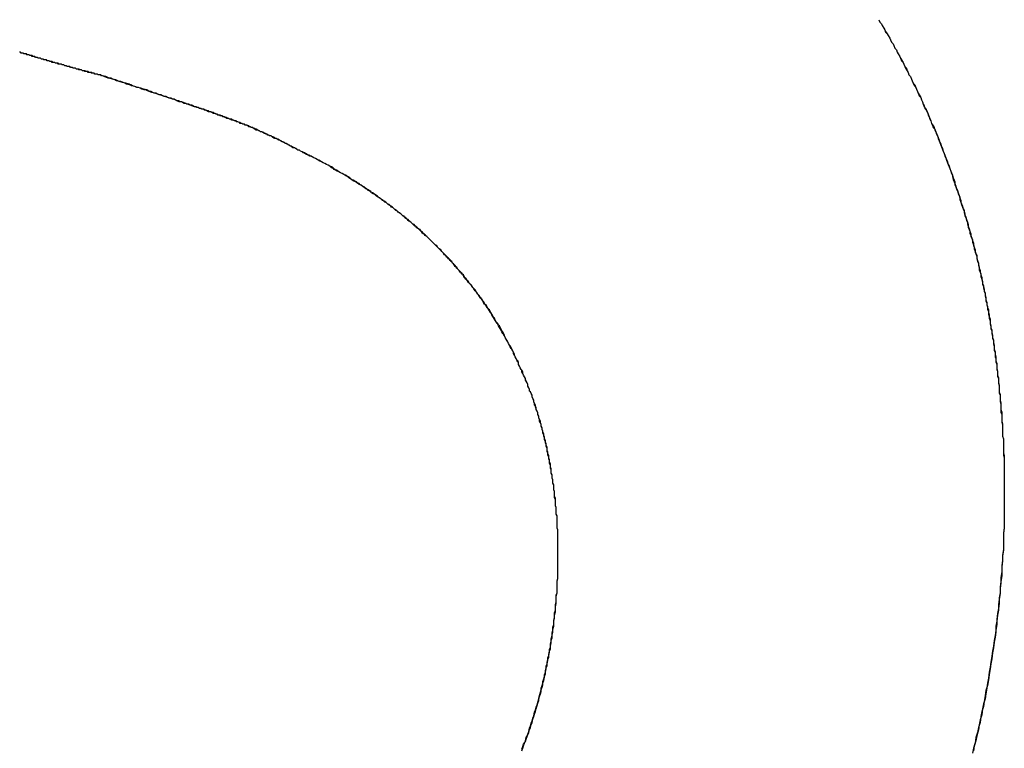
# Model space of a CAD drawing. Extents: x -55 to 3310, y -427 to 1727.
# Tile 29 of 79: x 1009.768 to 1010.946, y 529.689 to 530.56. Entities that reach past the tile are written whole.
import ezdxf

# ---------------------------------------------------------------- set-up
doc = ezdxf.new("R2010")
doc.units = 0
doc.linetypes.add('DURCHGEHEND', pattern=[0])
doc.layers.add('KF_PASSIO_SUB_15_FRONT', color=7, linetype='DURCHGEHEND')

# ---------------------------------------------------------------- blocks, each defined once
blk = doc.blocks.new('KF_PASSIO_SUB_15_FRONT')
at = {"layer": 'KF_PASSIO_SUB_15_FRONT'}
for points in [[(-219.487, -391.203, 0), (-219.486, -391.206, 0), (-219.484, -391.208, 0), (-219.483, -391.21, 0), (-219.481, -391.213, 0), (-219.48, -391.215, 0), (-219.479, -391.217, 0), (-219.477, -391.22, 0), (-219.476, -391.222, 0), (-219.474, -391.225, 0), (-219.473, -391.227, 0), (-219.472, -391.23, 0), (-219.47, -391.232, 0), (-219.469, -391.234, 0), (-219.468, -391.237, 0), (-219.466, -391.239, 0), (-219.465, -391.242, 0), (-219.464, -391.244, 0), (-219.462, -391.247, 0), (-219.461, -391.249, 0), (-219.46, -391.251, 0), (-219.458, -391.254, 0), (-219.457, -391.256, 0), (-219.456, -391.259, 0), (-219.455, -391.261, 0), (-219.453, -391.264, 0), (-219.452, -391.266, 0), (-219.451, -391.269, 0), (-219.449, -391.271, 0), (-219.448, -391.274, 0), (-219.447, -391.276, 0), (-219.446, -391.279, 0), (-219.445, -391.281, 0), (-219.443, -391.284, 0), (-219.442, -391.286, 0), (-219.441, -391.289, 0), (-219.44, -391.291, 0), (-219.439, -391.294, 0), (-219.437, -391.296, 0), (-219.436, -391.299, 0), (-219.435, -391.301, 0), (-219.434, -391.304, 0), (-219.433, -391.306, 0), (-219.432, -391.309, 0), (-219.43, -391.311, 0), (-219.429, -391.314, 0), (-219.428, -391.316, 0), (-219.427, -391.319, 0), (-219.426, -391.321, 0), (-219.425, -391.324, 0), (-219.424, -391.327, 0), (-219.423, -391.329, 0), (-219.422, -391.332, 0), (-219.42, -391.334, 0), (-219.419, -391.337, 0), (-219.418, -391.339, 0), (-219.417, -391.342, 0), (-219.416, -391.344, 0), (-219.415, -391.347, 0), (-219.414, -391.35, 0), (-219.413, -391.352, 0), (-219.412, -391.355, 0), (-219.411, -391.357, 0), (-219.41, -391.36, 0), (-219.409, -391.363, 0), (-219.408, -391.365, 0), (-219.407, -391.368, 0), (-219.406, -391.37, 0), (-219.405, -391.373, 0), (-219.404, -391.376, 0), (-219.403, -391.378, 0), (-219.402, -391.381, 0), (-219.401, -391.384, 0), (-219.4, -391.386, 0), (-219.399, -391.389, 0), (-219.399, -391.391, 0), (-219.398, -391.394, 0), (-219.397, -391.397, 0), (-219.396, -391.399, 0), (-219.395, -391.402, 0), (-219.394, -391.405, 0), (-219.393, -391.407, 0), (-219.392, -391.41, 0), (-219.391, -391.413, 0), (-219.39, -391.415, 0), (-219.39, -391.418, 0), (-219.389, -391.421, 0), (-219.388, -391.423, 0), (-219.387, -391.426, 0), (-219.386, -391.429, 0), (-219.385, -391.431, 0), (-219.385, -391.434, 0), (-219.384, -391.437, 0), (-219.383, -391.439, 0), (-219.382, -391.442, 0), (-219.381, -391.445, 0), (-219.381, -391.447, 0), (-219.38, -391.45, 0), (-219.379, -391.453, 0), (-219.378, -391.456, 0), (-219.378, -391.458, 0), (-219.377, -391.461, 0), (-219.376, -391.464, 0), (-219.375, -391.466, 0), (-219.375, -391.469, 0), (-219.374, -391.472, 0), (-219.373, -391.475, 0), (-219.373, -391.477, 0), (-219.372, -391.48, 0), (-219.371, -391.483, 0), (-219.37, -391.485, 0), (-219.37, -391.488, 0), (-219.369, -391.491, 0), (-219.368, -391.494, 0), (-219.368, -391.496, 0), (-219.367, -391.499, 0), (-219.367, -391.502, 0), (-219.366, -391.505, 0), (-219.365, -391.507, 0), (-219.365, -391.51, 0), (-219.364, -391.513, 0), (-219.363, -391.516, 0), (-219.363, -391.519, 0), (-219.362, -391.521, 0), (-219.362, -391.524, 0), (-219.361, -391.527, 0), (-219.36, -391.53, 0), (-219.36, -391.532, 0), (-219.359, -391.535, 0), (-219.359, -391.538, 0), (-219.358, -391.541, 0), (-219.358, -391.544, 0), (-219.357, -391.546, 0), (-219.357, -391.549, 0), (-219.356, -391.552, 0), (-219.356, -391.555, 0), (-219.355, -391.558, 0), (-219.355, -391.56, 0), (-219.354, -391.563, 0), (-219.354, -391.566, 0), (-219.353, -391.569, 0), (-219.353, -391.572, 0), (-219.352, -391.574, 0), (-219.352, -391.577, 0), (-219.351, -391.58, 0), (-219.351, -391.583, 0), (-219.35, -391.586, 0), (-219.35, -391.589, 0), (-219.35, -391.591, 0), (-219.349, -391.594, 0), (-219.349, -391.597, 0), (-219.348, -391.6, 0), (-219.348, -391.603, 0), (-219.348, -391.606, 0), (-219.347, -391.608, 0), (-219.347, -391.611, 0), (-219.346, -391.614, 0), (-219.346, -391.617, 0), (-219.346, -391.62, 0), (-219.345, -391.623, 0), (-219.345, -391.626, 0), (-219.345, -391.628, 0), (-219.344, -391.631, 0), (-219.344, -391.634, 0), (-219.344, -391.637, 0), (-219.343, -391.64, 0), (-219.343, -391.643, 0), (-219.343, -391.646, 0), (-219.343, -391.649, 0), (-219.342, -391.651, 0), (-219.342, -391.654, 0), (-219.342, -391.657, 0), (-219.342, -391.66, 0), (-219.341, -391.663, 0), (-219.341, -391.666, 0), (-219.341, -391.669, 0), (-219.341, -391.672, 0), (-219.34, -391.675, 0), (-219.34, -391.677, 0), (-219.34, -391.68, 0), (-219.34, -391.683, 0), (-219.339, -391.686, 0), (-219.339, -391.689, 0), (-219.339, -391.692, 0), (-219.339, -391.695, 0), (-219.339, -391.698, 0), (-219.339, -391.701, 0), (-219.338, -391.704, 0), (-219.338, -391.707, 0), (-219.338, -391.709, 0), (-219.338, -391.712, 0), (-219.338, -391.715, 0), (-219.338, -391.718, 0), (-219.338, -391.721, 0), (-219.338, -391.724, 0), (-219.337, -391.727, 0), (-219.337, -391.73, 0), (-219.337, -391.733, 0), (-219.337, -391.736, 0), (-219.337, -391.739, 0), (-219.337, -391.742, 0), (-219.337, -391.745, 0), (-219.337, -391.748, 0), (-219.337, -391.751, 0), (-219.337, -391.753, 0), (-219.337, -391.756, 0), (-219.337, -391.759, 0), (-219.337, -391.762, 0), (-219.337, -391.765, 0), (-219.337, -391.768, 0), (-219.337, -391.771, 0)], [(-219.487, -391.203, 0), (-219.486, -391.206, 0), (-219.484, -391.208, 0), (-219.483, -391.21, 0), (-219.481, -391.213, 0), (-219.48, -391.215, 0), (-219.479, -391.218, 0), (-219.477, -391.22, 0), (-219.476, -391.222, 0), (-219.474, -391.225, 0), (-219.473, -391.227, 0), (-219.472, -391.23, 0), (-219.47, -391.232, 0), (-219.469, -391.234, 0), (-219.468, -391.237, 0), (-219.466, -391.239, 0), (-219.465, -391.242, 0), (-219.464, -391.244, 0), (-219.462, -391.247, 0), (-219.461, -391.249, 0), (-219.46, -391.252, 0), (-219.458, -391.254, 0), (-219.457, -391.256, 0), (-219.456, -391.259, 0), (-219.454, -391.261, 0), (-219.453, -391.264, 0), (-219.452, -391.266, 0), (-219.451, -391.269, 0), (-219.449, -391.271, 0), (-219.448, -391.274, 0), (-219.447, -391.276, 0), (-219.446, -391.279, 0), (-219.444, -391.281, 0), (-219.443, -391.284, 0), (-219.442, -391.286, 0), (-219.441, -391.289, 0), (-219.44, -391.291, 0), (-219.438, -391.294, 0), (-219.437, -391.296, 0), (-219.436, -391.299, 0), (-219.435, -391.301, 0), (-219.434, -391.304, 0), (-219.433, -391.307, 0), (-219.431, -391.309, 0), (-219.43, -391.312, 0), (-219.429, -391.314, 0), (-219.428, -391.317, 0), (-219.427, -391.319, 0), (-219.426, -391.322, 0), (-219.425, -391.324, 0), (-219.424, -391.327, 0), (-219.422, -391.329, 0), (-219.421, -391.332, 0), (-219.42, -391.335, 0), (-219.419, -391.337, 0), (-219.418, -391.34, 0), (-219.417, -391.342, 0), (-219.416, -391.345, 0), (-219.415, -391.348, 0), (-219.414, -391.35, 0), (-219.413, -391.353, 0), (-219.412, -391.355, 0), (-219.411, -391.358, 0), (-219.41, -391.36, 0), (-219.409, -391.363, 0), (-219.408, -391.366, 0), (-219.407, -391.368, 0), (-219.406, -391.371, 0), (-219.405, -391.374, 0), (-219.404, -391.376, 0), (-219.403, -391.379, 0), (-219.402, -391.381, 0), (-219.401, -391.384, 0), (-219.4, -391.387, 0), (-219.399, -391.389, 0), (-219.398, -391.392, 0), (-219.397, -391.395, 0), (-219.396, -391.397, 0), (-219.396, -391.4, 0), (-219.395, -391.403, 0), (-219.394, -391.405, 0), (-219.393, -391.408, 0), (-219.392, -391.411, 0), (-219.391, -391.413, 0), (-219.39, -391.416, 0), (-219.389, -391.419, 0), (-219.389, -391.421, 0), (-219.388, -391.424, 0), (-219.387, -391.427, 0), (-219.386, -391.429, 0), (-219.385, -391.432, 0), (-219.384, -391.435, 0), (-219.384, -391.437, 0), (-219.383, -391.44, 0), (-219.382, -391.443, 0), (-219.381, -391.445, 0), (-219.38, -391.448, 0), (-219.38, -391.451, 0), (-219.379, -391.454, 0), (-219.378, -391.456, 0), (-219.377, -391.459, 0), (-219.377, -391.462, 0), (-219.376, -391.464, 0), (-219.375, -391.467, 0), (-219.374, -391.47, 0), (-219.374, -391.473, 0), (-219.373, -391.475, 0), (-219.372, -391.478, 0), (-219.372, -391.481, 0), (-219.371, -391.483, 0), (-219.37, -391.486, 0), (-219.37, -391.489, 0), (-219.369, -391.492, 0), (-219.368, -391.494, 0), (-219.368, -391.497, 0), (-219.367, -391.5, 0), (-219.366, -391.503, 0), (-219.366, -391.505, 0), (-219.365, -391.508, 0), (-219.364, -391.511, 0), (-219.364, -391.514, 0), (-219.363, -391.517, 0), (-219.363, -391.519, 0), (-219.362, -391.522, 0), (-219.361, -391.525, 0), (-219.361, -391.528, 0), (-219.36, -391.53, 0), (-219.36, -391.533, 0), (-219.359, -391.536, 0), (-219.359, -391.539, 0), (-219.358, -391.542, 0), (-219.358, -391.544, 0), (-219.357, -391.547, 0), (-219.356, -391.55, 0), (-219.356, -391.553, 0), (-219.355, -391.556, 0), (-219.355, -391.558, 0), (-219.354, -391.561, 0), (-219.354, -391.564, 0), (-219.354, -391.567, 0), (-219.353, -391.57, 0), (-219.353, -391.572, 0), (-219.352, -391.575, 0), (-219.352, -391.578, 0), (-219.351, -391.581, 0), (-219.351, -391.584, 0), (-219.35, -391.586, 0), (-219.35, -391.589, 0), (-219.349, -391.592, 0), (-219.349, -391.595, 0), (-219.349, -391.598, 0), (-219.348, -391.601, 0), (-219.348, -391.603, 0), (-219.347, -391.606, 0), (-219.347, -391.609, 0), (-219.347, -391.612, 0), (-219.346, -391.615, 0), (-219.346, -391.618, 0), (-219.346, -391.621, 0), (-219.345, -391.623, 0), (-219.345, -391.626, 0), (-219.345, -391.629, 0), (-219.344, -391.632, 0), (-219.344, -391.635, 0), (-219.344, -391.638, 0), (-219.343, -391.641, 0), (-219.343, -391.643, 0), (-219.343, -391.646, 0), (-219.343, -391.649, 0), (-219.342, -391.652, 0), (-219.342, -391.655, 0), (-219.342, -391.658, 0), (-219.341, -391.661, 0), (-219.341, -391.664, 0), (-219.341, -391.666, 0), (-219.341, -391.669, 0), (-219.34, -391.672, 0), (-219.34, -391.675, 0), (-219.34, -391.678, 0), (-219.34, -391.681, 0), (-219.34, -391.684, 0), (-219.339, -391.687, 0), (-219.339, -391.69, 0), (-219.339, -391.692, 0), (-219.339, -391.695, 0), (-219.339, -391.698, 0), (-219.339, -391.701, 0), (-219.338, -391.704, 0), (-219.338, -391.707, 0), (-219.338, -391.71, 0), (-219.338, -391.713, 0), (-219.338, -391.716, 0), (-219.338, -391.719, 0), (-219.338, -391.721, 0), (-219.337, -391.724, 0), (-219.337, -391.727, 0), (-219.337, -391.73, 0), (-219.337, -391.733, 0), (-219.337, -391.736, 0), (-219.337, -391.739, 0), (-219.337, -391.742, 0), (-219.337, -391.745, 0), (-219.337, -391.748, 0), (-219.337, -391.751, 0), (-219.337, -391.754, 0), (-219.337, -391.757, 0), (-219.337, -391.759, 0), (-219.337, -391.762, 0), (-219.337, -391.765, 0), (-219.337, -391.768, 0), (-219.337, -391.771, 0)], [(-220.416, -391.27, 0), (-220.417, -391.27, 0), (-220.418, -391.269, 0), (-220.419, -391.269, 0), (-220.42, -391.269, 0), (-220.421, -391.269, 0), (-220.422, -391.268, 0), (-220.423, -391.268, 0), (-220.424, -391.268, 0), (-220.425, -391.268, 0), (-220.426, -391.267, 0), (-220.427, -391.267, 0), (-220.428, -391.267, 0), (-220.429, -391.267, 0), (-220.43, -391.266, 0), (-220.431, -391.266, 0), (-220.432, -391.266, 0), (-220.433, -391.266, 0), (-220.434, -391.265, 0), (-220.435, -391.265, 0), (-220.436, -391.265, 0), (-220.437, -391.264, 0), (-220.438, -391.264, 0), (-220.439, -391.264, 0), (-220.44, -391.264, 0), (-220.441, -391.263, 0), (-220.442, -391.263, 0), (-220.443, -391.263, 0), (-220.444, -391.262, 0), (-220.445, -391.262, 0), (-220.446, -391.262, 0), (-220.447, -391.262, 0), (-220.448, -391.261, 0), (-220.449, -391.261, 0), (-220.45, -391.261, 0), (-220.451, -391.261, 0), (-220.452, -391.26, 0), (-220.453, -391.26, 0), (-220.454, -391.26, 0), (-220.455, -391.259, 0), (-220.456, -391.259, 0), (-220.457, -391.259, 0), (-220.458, -391.259, 0), (-220.459, -391.258, 0), (-220.46, -391.258, 0), (-220.461, -391.258, 0), (-220.462, -391.257, 0), (-220.463, -391.257, 0), (-220.464, -391.257, 0), (-220.465, -391.256, 0), (-220.466, -391.256, 0), (-220.467, -391.256, 0), (-220.469, -391.256, 0), (-220.47, -391.255, 0), (-220.471, -391.255, 0), (-220.472, -391.255, 0), (-220.473, -391.254, 0), (-220.474, -391.254, 0), (-220.475, -391.254, 0), (-220.476, -391.253, 0), (-220.477, -391.253, 0), (-220.478, -391.253, 0), (-220.479, -391.253, 0), (-220.48, -391.252, 0), (-220.481, -391.252, 0), (-220.482, -391.252, 0), (-220.483, -391.251, 0), (-220.484, -391.251, 0), (-220.485, -391.251, 0), (-220.487, -391.25, 0), (-220.488, -391.25, 0), (-220.489, -391.25, 0), (-220.49, -391.249, 0), (-220.491, -391.249, 0), (-220.492, -391.249, 0), (-220.493, -391.249, 0), (-220.494, -391.248, 0), (-220.495, -391.248, 0), (-220.496, -391.248, 0), (-220.497, -391.247, 0), (-220.498, -391.247, 0), (-220.5, -391.247, 0), (-220.501, -391.246, 0), (-220.502, -391.246, 0), (-220.503, -391.246, 0), (-220.504, -391.245, 0), (-220.505, -391.245, 0), (-220.506, -391.245, 0), (-220.507, -391.244, 0), (-220.508, -391.244, 0), (-220.509, -391.244, 0), (-220.511, -391.243, 0), (-220.512, -391.243, 0), (-220.513, -391.243, 0), (-220.514, -391.242, 0), (-220.515, -391.242, 0)], [(-220.416, -391.27, 0), (-220.417, -391.27, 0), (-220.418, -391.269, 0), (-220.419, -391.269, 0), (-220.42, -391.269, 0), (-220.421, -391.269, 0), (-220.422, -391.268, 0), (-220.423, -391.268, 0), (-220.424, -391.268, 0), (-220.425, -391.268, 0), (-220.426, -391.267, 0), (-220.427, -391.267, 0), (-220.428, -391.267, 0), (-220.429, -391.266, 0), (-220.43, -391.266, 0), (-220.431, -391.266, 0), (-220.432, -391.266, 0), (-220.433, -391.265, 0), (-220.434, -391.265, 0), (-220.436, -391.265, 0), (-220.437, -391.265, 0), (-220.438, -391.264, 0), (-220.439, -391.264, 0), (-220.44, -391.264, 0), (-220.441, -391.263, 0), (-220.442, -391.263, 0), (-220.443, -391.263, 0), (-220.444, -391.263, 0), (-220.445, -391.262, 0), (-220.446, -391.262, 0), (-220.447, -391.262, 0), (-220.448, -391.261, 0), (-220.449, -391.261, 0), (-220.45, -391.261, 0), (-220.451, -391.261, 0), (-220.452, -391.26, 0), (-220.453, -391.26, 0), (-220.454, -391.26, 0), (-220.455, -391.259, 0), (-220.456, -391.259, 0), (-220.457, -391.259, 0), (-220.458, -391.259, 0), (-220.459, -391.258, 0), (-220.46, -391.258, 0), (-220.461, -391.258, 0), (-220.462, -391.257, 0), (-220.463, -391.257, 0), (-220.464, -391.257, 0), (-220.465, -391.256, 0), (-220.466, -391.256, 0), (-220.467, -391.256, 0), (-220.468, -391.256, 0), (-220.469, -391.255, 0), (-220.471, -391.255, 0), (-220.472, -391.255, 0), (-220.473, -391.254, 0), (-220.474, -391.254, 0), (-220.475, -391.254, 0), (-220.476, -391.254, 0), (-220.477, -391.253, 0), (-220.478, -391.253, 0), (-220.479, -391.253, 0), (-220.48, -391.252, 0), (-220.481, -391.252, 0), (-220.482, -391.252, 0), (-220.483, -391.251, 0), (-220.484, -391.251, 0), (-220.485, -391.251, 0), (-220.486, -391.251, 0), (-220.487, -391.25, 0), (-220.488, -391.25, 0), (-220.489, -391.25, 0), (-220.49, -391.249, 0), (-220.492, -391.249, 0), (-220.493, -391.249, 0), (-220.494, -391.248, 0), (-220.495, -391.248, 0), (-220.496, -391.248, 0), (-220.497, -391.247, 0), (-220.498, -391.247, 0), (-220.499, -391.247, 0), (-220.5, -391.246, 0), (-220.501, -391.246, 0), (-220.502, -391.246, 0), (-220.503, -391.246, 0), (-220.504, -391.245, 0), (-220.505, -391.245, 0), (-220.506, -391.245, 0), (-220.508, -391.244, 0), (-220.509, -391.244, 0), (-220.51, -391.244, 0), (-220.511, -391.243, 0), (-220.512, -391.243, 0), (-220.513, -391.243, 0), (-220.514, -391.242, 0), (-220.515, -391.242, 0)], [(-220.163, -391.368, 0), (-220.165, -391.367, 0), (-220.166, -391.366, 0), (-220.168, -391.366, 0), (-220.17, -391.365, 0), (-220.171, -391.364, 0), (-220.173, -391.363, 0), (-220.174, -391.362, 0), (-220.176, -391.362, 0), (-220.177, -391.361, 0), (-220.179, -391.36, 0), (-220.18, -391.359, 0), (-220.182, -391.359, 0), (-220.183, -391.358, 0), (-220.184, -391.357, 0), (-220.186, -391.356, 0), (-220.187, -391.356, 0), (-220.189, -391.355, 0), (-220.19, -391.354, 0), (-220.191, -391.354, 0), (-220.193, -391.353, 0), (-220.194, -391.352, 0), (-220.195, -391.352, 0), (-220.197, -391.351, 0), (-220.198, -391.35, 0), (-220.199, -391.35, 0), (-220.201, -391.349, 0), (-220.202, -391.348, 0), (-220.203, -391.348, 0), (-220.204, -391.347, 0), (-220.206, -391.346, 0), (-220.207, -391.346, 0), (-220.208, -391.345, 0), (-220.21, -391.345, 0), (-220.211, -391.344, 0), (-220.212, -391.343, 0), (-220.213, -391.343, 0), (-220.214, -391.342, 0), (-220.216, -391.342, 0), (-220.217, -391.341, 0), (-220.218, -391.341, 0), (-220.219, -391.34, 0), (-220.221, -391.339, 0), (-220.222, -391.339, 0), (-220.223, -391.338, 0), (-220.224, -391.338, 0), (-220.225, -391.337, 0), (-220.227, -391.337, 0), (-220.228, -391.336, 0), (-220.229, -391.336, 0), (-220.23, -391.335, 0), (-220.232, -391.335, 0), (-220.233, -391.334, 0), (-220.234, -391.334, 0), (-220.235, -391.333, 0), (-220.236, -391.332, 0), (-220.238, -391.332, 0), (-220.239, -391.331, 0), (-220.24, -391.331, 0), (-220.241, -391.33, 0), (-220.242, -391.33, 0), (-220.244, -391.329, 0), (-220.245, -391.329, 0), (-220.246, -391.328, 0), (-220.247, -391.328, 0), (-220.249, -391.327, 0), (-220.25, -391.327, 0), (-220.251, -391.326, 0), (-220.252, -391.326, 0), (-220.254, -391.325, 0), (-220.255, -391.325, 0), (-220.256, -391.324, 0), (-220.257, -391.324, 0), (-220.259, -391.323, 0), (-220.26, -391.323, 0), (-220.261, -391.322, 0), (-220.263, -391.322, 0), (-220.264, -391.322, 0), (-220.265, -391.321, 0), (-220.267, -391.321, 0), (-220.268, -391.32, 0), (-220.269, -391.32, 0), (-220.271, -391.319, 0), (-220.272, -391.319, 0), (-220.273, -391.318, 0), (-220.275, -391.318, 0), (-220.276, -391.317, 0), (-220.278, -391.317, 0), (-220.279, -391.316, 0), (-220.28, -391.316, 0), (-220.282, -391.315, 0), (-220.283, -391.314, 0), (-220.285, -391.314, 0), (-220.286, -391.313, 0), (-220.288, -391.313, 0), (-220.289, -391.312, 0), (-220.291, -391.312, 0), (-220.292, -391.311, 0), (-220.294, -391.311, 0), (-220.295, -391.31, 0), (-220.297, -391.31, 0), (-220.298, -391.309, 0), (-220.3, -391.309, 0), (-220.301, -391.308, 0), (-220.303, -391.308, 0), (-220.305, -391.307, 0), (-220.306, -391.307, 0), (-220.308, -391.306, 0), (-220.309, -391.305, 0), (-220.311, -391.305, 0), (-220.313, -391.304, 0), (-220.315, -391.304, 0), (-220.316, -391.303, 0), (-220.318, -391.303, 0), (-220.32, -391.302, 0), (-220.321, -391.301, 0), (-220.323, -391.301, 0), (-220.325, -391.3, 0), (-220.327, -391.3, 0), (-220.329, -391.299, 0), (-220.33, -391.298, 0), (-220.332, -391.298, 0), (-220.334, -391.297, 0), (-220.336, -391.297, 0), (-220.338, -391.296, 0), (-220.34, -391.295, 0), (-220.342, -391.295, 0), (-220.344, -391.294, 0), (-220.346, -391.293, 0), (-220.348, -391.293, 0), (-220.35, -391.292, 0), (-220.352, -391.291, 0), (-220.354, -391.291, 0), (-220.356, -391.29, 0), (-220.358, -391.289, 0), (-220.36, -391.289, 0), (-220.362, -391.288, 0), (-220.364, -391.287, 0), (-220.366, -391.287, 0), (-220.369, -391.286, 0), (-220.371, -391.285, 0), (-220.373, -391.284, 0), (-220.375, -391.284, 0), (-220.377, -391.283, 0), (-220.38, -391.282, 0), (-220.382, -391.281, 0), (-220.384, -391.281, 0), (-220.387, -391.28, 0), (-220.389, -391.279, 0), (-220.391, -391.278, 0), (-220.394, -391.277, 0), (-220.396, -391.277, 0), (-220.399, -391.276, 0), (-220.401, -391.275, 0), (-220.404, -391.274, 0), (-220.406, -391.273, 0), (-220.409, -391.273, 0), (-220.411, -391.272, 0), (-220.414, -391.271, 0), (-220.416, -391.27, 0)], [(-220.163, -391.368, 0), (-220.165, -391.367, 0), (-220.167, -391.366, 0), (-220.169, -391.365, 0), (-220.17, -391.365, 0), (-220.172, -391.364, 0), (-220.174, -391.363, 0), (-220.175, -391.362, 0), (-220.177, -391.361, 0), (-220.179, -391.36, 0), (-220.18, -391.359, 0), (-220.182, -391.359, 0), (-220.183, -391.358, 0), (-220.185, -391.357, 0), (-220.186, -391.356, 0), (-220.188, -391.356, 0), (-220.189, -391.355, 0), (-220.191, -391.354, 0), (-220.192, -391.353, 0), (-220.193, -391.353, 0), (-220.195, -391.352, 0), (-220.196, -391.351, 0), (-220.197, -391.351, 0), (-220.199, -391.35, 0), (-220.2, -391.349, 0), (-220.201, -391.349, 0), (-220.203, -391.348, 0), (-220.204, -391.347, 0), (-220.205, -391.347, 0), (-220.207, -391.346, 0), (-220.208, -391.345, 0), (-220.209, -391.345, 0), (-220.21, -391.344, 0), (-220.212, -391.344, 0), (-220.213, -391.343, 0), (-220.214, -391.342, 0), (-220.215, -391.342, 0), (-220.217, -391.341, 0), (-220.218, -391.341, 0), (-220.219, -391.34, 0), (-220.22, -391.34, 0), (-220.222, -391.339, 0), (-220.223, -391.338, 0), (-220.224, -391.338, 0), (-220.225, -391.337, 0), (-220.227, -391.337, 0), (-220.228, -391.336, 0), (-220.229, -391.336, 0), (-220.23, -391.335, 0), (-220.232, -391.334, 0), (-220.233, -391.334, 0), (-220.234, -391.333, 0), (-220.235, -391.333, 0), (-220.237, -391.332, 0), (-220.238, -391.332, 0), (-220.239, -391.331, 0), (-220.241, -391.331, 0), (-220.242, -391.33, 0), (-220.243, -391.329, 0), (-220.245, -391.329, 0), (-220.246, -391.328, 0), (-220.248, -391.328, 0), (-220.249, -391.327, 0), (-220.251, -391.327, 0), (-220.252, -391.326, 0), (-220.254, -391.325, 0), (-220.255, -391.325, 0), (-220.257, -391.324, 0), (-220.258, -391.324, 0), (-220.26, -391.323, 0), (-220.261, -391.323, 0), (-220.263, -391.322, 0), (-220.265, -391.321, 0), (-220.266, -391.321, 0), (-220.268, -391.32, 0), (-220.27, -391.319, 0), (-220.271, -391.319, 0), (-220.273, -391.318, 0), (-220.275, -391.317, 0), (-220.277, -391.317, 0), (-220.279, -391.316, 0), (-220.281, -391.315, 0), (-220.283, -391.315, 0), (-220.285, -391.314, 0), (-220.287, -391.313, 0), (-220.289, -391.313, 0), (-220.291, -391.312, 0), (-220.293, -391.311, 0), (-220.295, -391.31, 0), (-220.297, -391.31, 0), (-220.299, -391.309, 0), (-220.302, -391.308, 0), (-220.304, -391.307, 0), (-220.306, -391.307, 0), (-220.309, -391.306, 0), (-220.311, -391.305, 0), (-220.314, -391.304, 0), (-220.316, -391.303, 0), (-220.319, -391.302, 0), (-220.321, -391.301, 0), (-220.324, -391.301, 0), (-220.327, -391.3, 0), (-220.329, -391.299, 0), (-220.332, -391.298, 0), (-220.335, -391.297, 0), (-220.338, -391.296, 0), (-220.341, -391.295, 0), (-220.344, -391.294, 0), (-220.347, -391.293, 0), (-220.35, -391.292, 0), (-220.353, -391.291, 0), (-220.357, -391.29, 0), (-220.36, -391.289, 0), (-220.363, -391.287, 0), (-220.367, -391.286, 0), (-220.37, -391.285, 0), (-220.374, -391.284, 0), (-220.377, -391.283, 0), (-220.381, -391.282, 0), (-220.384, -391.28, 0), (-220.388, -391.279, 0), (-220.392, -391.278, 0), (-220.396, -391.277, 0), (-220.4, -391.275, 0), (-220.404, -391.274, 0), (-220.408, -391.273, 0), (-220.412, -391.271, 0), (-220.416, -391.27, 0)], [(-219.871, -391.843, 0), (-219.871, -391.841, 0), (-219.871, -391.839, 0), (-219.871, -391.837, 0), (-219.871, -391.835, 0), (-219.871, -391.832, 0), (-219.871, -391.83, 0), (-219.871, -391.828, 0), (-219.871, -391.826, 0), (-219.871, -391.824, 0), (-219.871, -391.822, 0), (-219.871, -391.82, 0), (-219.871, -391.817, 0), (-219.871, -391.815, 0), (-219.871, -391.813, 0), (-219.872, -391.811, 0), (-219.872, -391.809, 0), (-219.872, -391.807, 0), (-219.872, -391.805, 0), (-219.872, -391.803, 0), (-219.872, -391.801, 0), (-219.872, -391.798, 0), (-219.872, -391.796, 0), (-219.873, -391.794, 0), (-219.873, -391.792, 0), (-219.873, -391.79, 0), (-219.873, -391.788, 0), (-219.873, -391.786, 0), (-219.874, -391.784, 0), (-219.874, -391.782, 0), (-219.874, -391.78, 0), (-219.874, -391.777, 0), (-219.874, -391.775, 0), (-219.875, -391.773, 0), (-219.875, -391.771, 0), (-219.875, -391.769, 0), (-219.875, -391.767, 0), (-219.876, -391.765, 0), (-219.876, -391.763, 0), (-219.876, -391.761, 0), (-219.876, -391.759, 0), (-219.877, -391.757, 0), (-219.877, -391.755, 0), (-219.877, -391.753, 0), (-219.878, -391.751, 0), (-219.878, -391.749, 0), (-219.878, -391.747, 0), (-219.879, -391.745, 0), (-219.879, -391.742, 0), (-219.879, -391.74, 0), (-219.88, -391.738, 0), (-219.88, -391.736, 0), (-219.88, -391.734, 0), (-219.881, -391.732, 0), (-219.881, -391.73, 0), (-219.882, -391.728, 0), (-219.882, -391.726, 0), (-219.882, -391.724, 0), (-219.883, -391.722, 0), (-219.883, -391.72, 0), (-219.884, -391.718, 0), (-219.884, -391.716, 0), (-219.884, -391.714, 0), (-219.885, -391.712, 0), (-219.885, -391.71, 0), (-219.886, -391.708, 0), (-219.886, -391.706, 0), (-219.887, -391.704, 0), (-219.887, -391.702, 0), (-219.888, -391.7, 0), (-219.888, -391.698, 0), (-219.889, -391.696, 0), (-219.889, -391.695, 0), (-219.89, -391.693, 0), (-219.89, -391.691, 0), (-219.891, -391.689, 0), (-219.891, -391.687, 0), (-219.892, -391.685, 0), (-219.893, -391.683, 0), (-219.893, -391.681, 0), (-219.894, -391.679, 0), (-219.894, -391.677, 0), (-219.895, -391.675, 0), (-219.895, -391.673, 0), (-219.896, -391.671, 0), (-219.897, -391.669, 0), (-219.897, -391.667, 0), (-219.898, -391.665, 0), (-219.899, -391.664, 0), (-219.899, -391.662, 0), (-219.9, -391.66, 0), (-219.9, -391.658, 0), (-219.901, -391.656, 0), (-219.902, -391.654, 0), (-219.902, -391.652, 0), (-219.903, -391.65, 0), (-219.904, -391.648, 0), (-219.905, -391.647, 0), (-219.905, -391.645, 0), (-219.906, -391.643, 0), (-219.907, -391.641, 0), (-219.907, -391.639, 0), (-219.908, -391.637, 0), (-219.909, -391.635, 0), (-219.91, -391.634, 0), (-219.91, -391.632, 0), (-219.911, -391.63, 0), (-219.912, -391.628, 0), (-219.913, -391.626, 0), (-219.913, -391.624, 0), (-219.914, -391.622, 0), (-219.915, -391.621, 0), (-219.916, -391.619, 0), (-219.917, -391.617, 0), (-219.918, -391.615, 0), (-219.918, -391.613, 0), (-219.919, -391.612, 0), (-219.92, -391.61, 0), (-219.921, -391.608, 0), (-219.922, -391.606, 0), (-219.923, -391.604, 0), (-219.923, -391.603, 0), (-219.924, -391.601, 0), (-219.925, -391.599, 0), (-219.926, -391.597, 0), (-219.927, -391.596, 0), (-219.928, -391.594, 0), (-219.929, -391.592, 0), (-219.93, -391.59, 0), (-219.931, -391.588, 0), (-219.932, -391.587, 0), (-219.933, -391.585, 0), (-219.934, -391.583, 0), (-219.935, -391.581, 0), (-219.935, -391.58, 0), (-219.936, -391.578, 0), (-219.937, -391.576, 0), (-219.938, -391.575, 0), (-219.939, -391.573, 0), (-219.94, -391.571, 0), (-219.941, -391.569, 0), (-219.942, -391.568, 0), (-219.943, -391.566, 0), (-219.945, -391.564, 0), (-219.946, -391.563, 0), (-219.947, -391.561, 0), (-219.948, -391.559, 0), (-219.949, -391.558, 0), (-219.95, -391.556, 0), (-219.951, -391.554, 0), (-219.952, -391.553, 0), (-219.953, -391.551, 0), (-219.954, -391.549, 0), (-219.955, -391.548, 0), (-219.956, -391.546, 0), (-219.957, -391.544, 0), (-219.959, -391.543, 0), (-219.96, -391.541, 0), (-219.961, -391.539, 0), (-219.962, -391.538, 0), (-219.963, -391.536, 0), (-219.964, -391.535, 0), (-219.965, -391.533, 0), (-219.967, -391.531, 0), (-219.968, -391.53, 0), (-219.969, -391.528, 0), (-219.97, -391.526, 0), (-219.971, -391.525, 0), (-219.973, -391.523, 0), (-219.974, -391.522, 0), (-219.975, -391.52, 0), (-219.976, -391.519, 0), (-219.978, -391.517, 0), (-219.979, -391.515, 0), (-219.98, -391.514, 0), (-219.981, -391.512, 0), (-219.983, -391.511, 0), (-219.984, -391.509, 0), (-219.985, -391.508, 0), (-219.986, -391.506, 0), (-219.988, -391.505, 0), (-219.989, -391.503, 0), (-219.99, -391.502, 0), (-219.992, -391.5, 0), (-219.993, -391.498, 0), (-219.994, -391.497, 0), (-219.996, -391.495, 0), (-219.997, -391.494, 0), (-219.998, -391.492, 0), (-220, -391.491, 0), (-220.001, -391.489, 0), (-220.002, -391.488, 0), (-220.004, -391.487, 0), (-220.005, -391.485, 0), (-220.007, -391.484, 0), (-220.008, -391.482, 0), (-220.009, -391.481, 0), (-220.011, -391.479, 0), (-220.012, -391.478, 0), (-220.014, -391.476, 0), (-220.015, -391.475, 0), (-220.016, -391.473, 0), (-220.018, -391.472, 0), (-220.019, -391.471, 0), (-220.021, -391.469, 0), (-220.022, -391.468, 0), (-220.024, -391.466, 0), (-220.025, -391.465, 0), (-220.027, -391.463, 0), (-220.028, -391.462, 0), (-220.03, -391.461, 0), (-220.031, -391.459, 0), (-220.033, -391.458, 0), (-220.034, -391.457, 0), (-220.036, -391.455, 0), (-220.037, -391.454, 0), (-220.039, -391.452, 0), (-220.04, -391.451, 0), (-220.042, -391.45, 0), (-220.043, -391.448, 0), (-220.045, -391.447, 0), (-220.046, -391.446, 0), (-220.048, -391.444, 0), (-220.05, -391.443, 0), (-220.051, -391.442, 0), (-220.053, -391.44, 0), (-220.054, -391.439, 0), (-220.056, -391.438, 0), (-220.058, -391.436, 0), (-220.059, -391.435, 0), (-220.061, -391.434, 0), (-220.062, -391.433, 0), (-220.064, -391.431, 0), (-220.066, -391.43, 0), (-220.067, -391.429, 0), (-220.069, -391.427, 0), (-220.071, -391.426, 0), (-220.072, -391.425, 0), (-220.074, -391.424, 0), (-220.076, -391.422, 0), (-220.077, -391.421, 0), (-220.079, -391.42, 0), (-220.081, -391.419, 0), (-220.083, -391.417, 0), (-220.084, -391.416, 0), (-220.086, -391.415, 0), (-220.088, -391.414, 0), (-220.089, -391.413, 0), (-220.091, -391.411, 0), (-220.093, -391.41, 0), (-220.095, -391.409, 0), (-220.096, -391.408, 0), (-220.098, -391.407, 0), (-220.1, -391.405, 0), (-220.102, -391.404, 0), (-220.103, -391.403, 0), (-220.105, -391.402, 0), (-220.107, -391.401, 0), (-220.109, -391.4, 0), (-220.111, -391.398, 0), (-220.112, -391.397, 0), (-220.114, -391.396, 0), (-220.116, -391.395, 0), (-220.118, -391.394, 0), (-220.12, -391.393, 0), (-220.121, -391.392, 0), (-220.123, -391.39, 0), (-220.125, -391.389, 0), (-220.127, -391.388, 0), (-220.129, -391.387, 0), (-220.131, -391.386, 0), (-220.133, -391.385, 0), (-220.134, -391.384, 0), (-220.136, -391.383, 0), (-220.138, -391.382, 0), (-220.14, -391.381, 0), (-220.142, -391.38, 0), (-220.144, -391.378, 0), (-220.146, -391.377, 0), (-220.148, -391.376, 0), (-220.15, -391.375, 0), (-220.152, -391.374, 0), (-220.154, -391.373, 0), (-220.155, -391.372, 0), (-220.157, -391.371, 0), (-220.159, -391.37, 0), (-220.161, -391.369, 0), (-220.163, -391.368, 0)], [(-219.871, -391.843, 0), (-219.871, -391.841, 0), (-219.871, -391.839, 0), (-219.871, -391.837, 0), (-219.871, -391.835, 0), (-219.871, -391.833, 0), (-219.871, -391.83, 0), (-219.871, -391.828, 0), (-219.871, -391.826, 0), (-219.871, -391.824, 0), (-219.871, -391.822, 0), (-219.871, -391.82, 0), (-219.871, -391.818, 0), (-219.871, -391.816, 0), (-219.871, -391.813, 0), (-219.872, -391.811, 0), (-219.872, -391.809, 0), (-219.872, -391.807, 0), (-219.872, -391.805, 0), (-219.872, -391.803, 0), (-219.872, -391.801, 0), (-219.872, -391.799, 0), (-219.872, -391.797, 0), (-219.873, -391.794, 0), (-219.873, -391.792, 0), (-219.873, -391.79, 0), (-219.873, -391.788, 0), (-219.873, -391.786, 0), (-219.874, -391.784, 0), (-219.874, -391.782, 0), (-219.874, -391.78, 0), (-219.874, -391.778, 0), (-219.874, -391.776, 0), (-219.875, -391.774, 0), (-219.875, -391.772, 0), (-219.875, -391.769, 0), (-219.875, -391.767, 0), (-219.876, -391.765, 0), (-219.876, -391.763, 0), (-219.876, -391.761, 0), (-219.876, -391.759, 0), (-219.877, -391.757, 0), (-219.877, -391.755, 0), (-219.877, -391.753, 0), (-219.878, -391.751, 0), (-219.878, -391.749, 0), (-219.878, -391.747, 0), (-219.879, -391.745, 0), (-219.879, -391.743, 0), (-219.879, -391.741, 0), (-219.88, -391.739, 0), (-219.88, -391.737, 0), (-219.88, -391.735, 0), (-219.881, -391.733, 0), (-219.881, -391.731, 0), (-219.881, -391.729, 0), (-219.882, -391.727, 0), (-219.882, -391.725, 0), (-219.883, -391.723, 0), (-219.883, -391.721, 0), (-219.884, -391.719, 0), (-219.884, -391.717, 0), (-219.884, -391.715, 0), (-219.885, -391.713, 0), (-219.885, -391.711, 0), (-219.886, -391.709, 0), (-219.886, -391.707, 0), (-219.887, -391.705, 0), (-219.887, -391.703, 0), (-219.888, -391.701, 0), (-219.888, -391.699, 0), (-219.889, -391.697, 0), (-219.889, -391.695, 0), (-219.89, -391.693, 0), (-219.89, -391.691, 0), (-219.891, -391.689, 0), (-219.891, -391.687, 0), (-219.892, -391.685, 0), (-219.892, -391.683, 0), (-219.893, -391.681, 0), (-219.894, -391.679, 0), (-219.894, -391.677, 0), (-219.895, -391.675, 0), (-219.895, -391.673, 0), (-219.896, -391.671, 0), (-219.897, -391.669, 0), (-219.897, -391.668, 0), (-219.898, -391.666, 0), (-219.898, -391.664, 0), (-219.899, -391.662, 0), (-219.9, -391.66, 0), (-219.9, -391.658, 0), (-219.901, -391.656, 0), (-219.902, -391.654, 0), (-219.902, -391.652, 0), (-219.903, -391.65, 0), (-219.904, -391.648, 0), (-219.905, -391.647, 0), (-219.905, -391.645, 0), (-219.906, -391.643, 0), (-219.907, -391.641, 0), (-219.907, -391.639, 0), (-219.908, -391.637, 0), (-219.909, -391.635, 0), (-219.91, -391.633, 0), (-219.91, -391.632, 0), (-219.911, -391.63, 0), (-219.912, -391.628, 0), (-219.913, -391.626, 0), (-219.914, -391.624, 0), (-219.914, -391.622, 0), (-219.915, -391.621, 0), (-219.916, -391.619, 0), (-219.917, -391.617, 0), (-219.918, -391.615, 0), (-219.918, -391.613, 0), (-219.919, -391.611, 0), (-219.92, -391.61, 0), (-219.921, -391.608, 0), (-219.922, -391.606, 0), (-219.923, -391.604, 0), (-219.924, -391.602, 0), (-219.924, -391.601, 0), (-219.925, -391.599, 0), (-219.926, -391.597, 0), (-219.927, -391.595, 0), (-219.928, -391.593, 0), (-219.929, -391.592, 0), (-219.93, -391.59, 0), (-219.931, -391.588, 0), (-219.932, -391.586, 0), (-219.933, -391.585, 0), (-219.934, -391.583, 0), (-219.935, -391.581, 0), (-219.936, -391.579, 0), (-219.937, -391.578, 0), (-219.938, -391.576, 0), (-219.939, -391.574, 0), (-219.94, -391.572, 0), (-219.941, -391.571, 0), (-219.942, -391.569, 0), (-219.943, -391.567, 0), (-219.944, -391.566, 0), (-219.945, -391.564, 0), (-219.946, -391.562, 0), (-219.947, -391.56, 0), (-219.948, -391.559, 0), (-219.949, -391.557, 0), (-219.95, -391.555, 0), (-219.951, -391.554, 0), (-219.952, -391.552, 0), (-219.953, -391.55, 0), (-219.954, -391.549, 0), (-219.956, -391.547, 0), (-219.957, -391.545, 0), (-219.958, -391.544, 0), (-219.959, -391.542, 0), (-219.96, -391.54, 0), (-219.961, -391.539, 0), (-219.962, -391.537, 0), (-219.964, -391.536, 0), (-219.965, -391.534, 0), (-219.966, -391.532, 0), (-219.967, -391.531, 0), (-219.968, -391.529, 0), (-219.97, -391.527, 0), (-219.971, -391.526, 0), (-219.972, -391.524, 0), (-219.973, -391.523, 0), (-219.974, -391.521, 0), (-219.976, -391.519, 0), (-219.977, -391.518, 0), (-219.978, -391.516, 0), (-219.979, -391.515, 0), (-219.981, -391.513, 0), (-219.982, -391.512, 0), (-219.983, -391.51, 0), (-219.984, -391.508, 0), (-219.986, -391.507, 0), (-219.987, -391.505, 0), (-219.988, -391.504, 0), (-219.99, -391.502, 0), (-219.991, -391.501, 0), (-219.992, -391.499, 0), (-219.994, -391.498, 0), (-219.995, -391.496, 0), (-219.996, -391.495, 0), (-219.998, -391.493, 0), (-219.999, -391.492, 0), (-220, -391.49, 0), (-220.002, -391.489, 0), (-220.003, -391.487, 0), (-220.004, -391.486, 0), (-220.006, -391.484, 0), (-220.007, -391.483, 0), (-220.009, -391.481, 0), (-220.01, -391.48, 0), (-220.011, -391.478, 0), (-220.013, -391.477, 0), (-220.014, -391.476, 0), (-220.016, -391.474, 0), (-220.017, -391.473, 0), (-220.019, -391.471, 0), (-220.02, -391.47, 0), (-220.022, -391.468, 0), (-220.023, -391.467, 0), (-220.024, -391.466, 0), (-220.026, -391.464, 0), (-220.027, -391.463, 0), (-220.029, -391.461, 0), (-220.03, -391.46, 0), (-220.032, -391.459, 0), (-220.033, -391.457, 0), (-220.035, -391.456, 0), (-220.036, -391.454, 0), (-220.038, -391.453, 0), (-220.04, -391.452, 0), (-220.041, -391.45, 0), (-220.043, -391.449, 0), (-220.044, -391.448, 0), (-220.046, -391.446, 0), (-220.047, -391.445, 0), (-220.049, -391.444, 0), (-220.05, -391.442, 0), (-220.052, -391.441, 0), (-220.054, -391.44, 0), (-220.055, -391.438, 0), (-220.057, -391.437, 0), (-220.058, -391.436, 0), (-220.06, -391.434, 0), (-220.062, -391.433, 0), (-220.063, -391.432, 0), (-220.065, -391.431, 0), (-220.067, -391.429, 0), (-220.068, -391.428, 0), (-220.07, -391.427, 0), (-220.071, -391.426, 0), (-220.073, -391.424, 0), (-220.075, -391.423, 0), (-220.076, -391.422, 0), (-220.078, -391.421, 0), (-220.08, -391.419, 0), (-220.082, -391.418, 0), (-220.083, -391.417, 0), (-220.085, -391.416, 0), (-220.087, -391.414, 0), (-220.088, -391.413, 0), (-220.09, -391.412, 0), (-220.092, -391.411, 0), (-220.094, -391.41, 0), (-220.095, -391.408, 0), (-220.097, -391.407, 0), (-220.099, -391.406, 0), (-220.101, -391.405, 0), (-220.102, -391.404, 0), (-220.104, -391.403, 0), (-220.106, -391.401, 0), (-220.108, -391.4, 0), (-220.109, -391.399, 0), (-220.111, -391.398, 0), (-220.113, -391.397, 0), (-220.115, -391.396, 0), (-220.117, -391.395, 0), (-220.118, -391.394, 0), (-220.12, -391.392, 0), (-220.122, -391.391, 0), (-220.124, -391.39, 0), (-220.126, -391.389, 0), (-220.127, -391.388, 0), (-220.129, -391.387, 0), (-220.131, -391.386, 0), (-220.133, -391.385, 0), (-220.135, -391.384, 0), (-220.137, -391.383, 0), (-220.139, -391.382, 0), (-220.14, -391.38, 0), (-220.142, -391.379, 0), (-220.144, -391.378, 0), (-220.146, -391.377, 0), (-220.148, -391.376, 0), (-220.15, -391.375, 0), (-220.152, -391.374, 0), (-220.154, -391.373, 0), (-220.156, -391.372, 0), (-220.158, -391.371, 0), (-220.159, -391.37, 0), (-220.161, -391.369, 0), (-220.163, -391.368, 0)], [(-219.337, -391.771, 0), (-219.337, -391.778, 0), (-219.337, -391.784, 0), (-219.337, -391.791, 0), (-219.337, -391.798, 0), (-219.337, -391.804, 0), (-219.337, -391.811, 0), (-219.338, -391.817, 0), (-219.338, -391.824, 0), (-219.338, -391.831, 0), (-219.338, -391.837, 0), (-219.339, -391.844, 0), (-219.339, -391.85, 0), (-219.34, -391.857, 0), (-219.34, -391.863, 0), (-219.341, -391.87, 0), (-219.341, -391.876, 0), (-219.342, -391.883, 0), (-219.342, -391.889, 0), (-219.343, -391.896, 0), (-219.344, -391.902, 0), (-219.344, -391.909, 0), (-219.345, -391.915, 0), (-219.346, -391.922, 0), (-219.347, -391.928, 0), (-219.347, -391.935, 0), (-219.348, -391.941, 0), (-219.349, -391.947, 0), (-219.35, -391.954, 0), (-219.351, -391.96, 0), (-219.352, -391.967, 0), (-219.353, -391.973, 0), (-219.354, -391.979, 0), (-219.355, -391.986, 0), (-219.356, -391.992, 0), (-219.357, -391.999, 0), (-219.359, -392.005, 0), (-219.36, -392.011, 0), (-219.361, -392.018, 0), (-219.362, -392.024, 0), (-219.364, -392.03, 0), (-219.365, -392.036, 0), (-219.366, -392.043, 0), (-219.368, -392.049, 0), (-219.369, -392.055, 0), (-219.371, -392.061, 0), (-219.372, -392.068, 0), (-219.374, -392.074, 0), (-219.375, -392.08, 0)], [(-219.337, -391.771, 0), (-219.337, -391.778, 0), (-219.337, -391.784, 0), (-219.337, -391.791, 0), (-219.337, -391.797, 0), (-219.337, -391.804, 0), (-219.337, -391.81, 0), (-219.338, -391.817, 0), (-219.338, -391.823, 0), (-219.338, -391.83, 0), (-219.338, -391.836, 0), (-219.339, -391.843, 0), (-219.339, -391.849, 0), (-219.34, -391.856, 0), (-219.34, -391.862, 0), (-219.34, -391.868, 0), (-219.341, -391.875, 0), (-219.342, -391.881, 0), (-219.342, -391.888, 0), (-219.343, -391.894, 0), (-219.343, -391.901, 0), (-219.344, -391.907, 0), (-219.345, -391.913, 0), (-219.346, -391.92, 0), (-219.346, -391.926, 0), (-219.347, -391.933, 0), (-219.348, -391.939, 0), (-219.349, -391.945, 0), (-219.35, -391.952, 0), (-219.351, -391.958, 0), (-219.352, -391.964, 0), (-219.353, -391.971, 0), (-219.354, -391.977, 0), (-219.355, -391.983, 0), (-219.356, -391.99, 0), (-219.357, -391.996, 0), (-219.358, -392.002, 0), (-219.359, -392.009, 0), (-219.36, -392.015, 0), (-219.362, -392.021, 0), (-219.363, -392.027, 0), (-219.364, -392.034, 0), (-219.366, -392.04, 0), (-219.367, -392.046, 0), (-219.368, -392.052, 0), (-219.37, -392.059, 0), (-219.371, -392.065, 0), (-219.373, -392.071, 0), (-219.374, -392.077, 0)], [(-219.914, -392.075, 0), (-219.913, -392.072, 0), (-219.912, -392.069, 0), (-219.91, -392.066, 0), (-219.909, -392.063, 0), (-219.908, -392.06, 0), (-219.907, -392.057, 0), (-219.906, -392.054, 0), (-219.905, -392.05, 0), (-219.904, -392.047, 0), (-219.903, -392.044, 0), (-219.902, -392.041, 0), (-219.901, -392.038, 0), (-219.9, -392.035, 0), (-219.899, -392.031, 0), (-219.898, -392.028, 0), (-219.897, -392.025, 0), (-219.896, -392.022, 0), (-219.895, -392.019, 0), (-219.894, -392.015, 0), (-219.893, -392.012, 0), (-219.892, -392.009, 0), (-219.891, -392.006, 0), (-219.891, -392.002, 0), (-219.89, -391.999, 0), (-219.889, -391.996, 0), (-219.888, -391.993, 0), (-219.887, -391.989, 0), (-219.887, -391.986, 0), (-219.886, -391.983, 0), (-219.885, -391.979, 0), (-219.885, -391.976, 0), (-219.884, -391.973, 0), (-219.883, -391.969, 0), (-219.883, -391.966, 0), (-219.882, -391.963, 0), (-219.881, -391.959, 0), (-219.881, -391.956, 0), (-219.88, -391.953, 0), (-219.88, -391.949, 0), (-219.879, -391.946, 0), (-219.879, -391.943, 0), (-219.878, -391.939, 0), (-219.878, -391.936, 0), (-219.877, -391.933, 0), (-219.877, -391.929, 0), (-219.876, -391.926, 0), (-219.876, -391.922, 0), (-219.875, -391.919, 0), (-219.875, -391.916, 0), (-219.875, -391.912, 0), (-219.874, -391.909, 0), (-219.874, -391.905, 0), (-219.874, -391.902, 0), (-219.873, -391.899, 0), (-219.873, -391.895, 0), (-219.873, -391.892, 0), (-219.872, -391.888, 0), (-219.872, -391.885, 0), (-219.872, -391.881, 0), (-219.872, -391.878, 0), (-219.872, -391.874, 0), (-219.871, -391.871, 0), (-219.871, -391.868, 0), (-219.871, -391.864, 0), (-219.871, -391.861, 0), (-219.871, -391.857, 0), (-219.871, -391.854, 0), (-219.871, -391.85, 0), (-219.871, -391.847, 0), (-219.871, -391.843, 0)], [(-219.914, -392.077, 0), (-219.913, -392.074, 0), (-219.912, -392.071, 0), (-219.911, -392.068, 0), (-219.91, -392.065, 0), (-219.909, -392.061, 0), (-219.907, -392.058, 0), (-219.906, -392.055, 0), (-219.905, -392.052, 0), (-219.904, -392.049, 0), (-219.903, -392.046, 0), (-219.902, -392.043, 0), (-219.901, -392.039, 0), (-219.9, -392.036, 0), (-219.899, -392.033, 0), (-219.898, -392.03, 0), (-219.897, -392.027, 0), (-219.896, -392.023, 0), (-219.895, -392.02, 0), (-219.894, -392.017, 0), (-219.894, -392.014, 0), (-219.893, -392.011, 0), (-219.892, -392.007, 0), (-219.891, -392.004, 0), (-219.89, -392.001, 0), (-219.889, -391.998, 0), (-219.889, -391.994, 0), (-219.888, -391.991, 0), (-219.887, -391.988, 0), (-219.886, -391.985, 0), (-219.886, -391.981, 0), (-219.885, -391.978, 0), (-219.884, -391.975, 0), (-219.884, -391.971, 0), (-219.883, -391.968, 0), (-219.882, -391.965, 0), (-219.882, -391.962, 0), (-219.881, -391.958, 0), (-219.88, -391.955, 0), (-219.88, -391.952, 0), (-219.879, -391.948, 0), (-219.879, -391.945, 0), (-219.878, -391.942, 0), (-219.878, -391.938, 0), (-219.877, -391.935, 0), (-219.877, -391.932, 0), (-219.876, -391.928, 0), (-219.876, -391.925, 0), (-219.876, -391.921, 0), (-219.875, -391.918, 0), (-219.875, -391.915, 0), (-219.874, -391.911, 0), (-219.874, -391.908, 0), (-219.874, -391.905, 0), (-219.873, -391.901, 0), (-219.873, -391.898, 0), (-219.873, -391.894, 0), (-219.873, -391.891, 0), (-219.872, -391.888, 0), (-219.872, -391.884, 0), (-219.872, -391.881, 0), (-219.872, -391.877, 0), (-219.872, -391.874, 0), (-219.871, -391.871, 0), (-219.871, -391.867, 0), (-219.871, -391.864, 0), (-219.871, -391.86, 0), (-219.871, -391.857, 0), (-219.871, -391.854, 0), (-219.871, -391.85, 0), (-219.871, -391.847, 0), (-219.871, -391.843, 0)]]:
    blk.add_polyline3d(points, dxfattribs=at)

msp = doc.modelspace()

# ---------------------------------------------------------------- block references
at = {"layer": 'KF_PASSIO_SUB_15_FRONT'}
msp.add_blockref('KF_PASSIO_SUB_15_FRONT', (1230.2834, 921.7627), dxfattribs=at)

doc.saveas('drawing.dxf')
